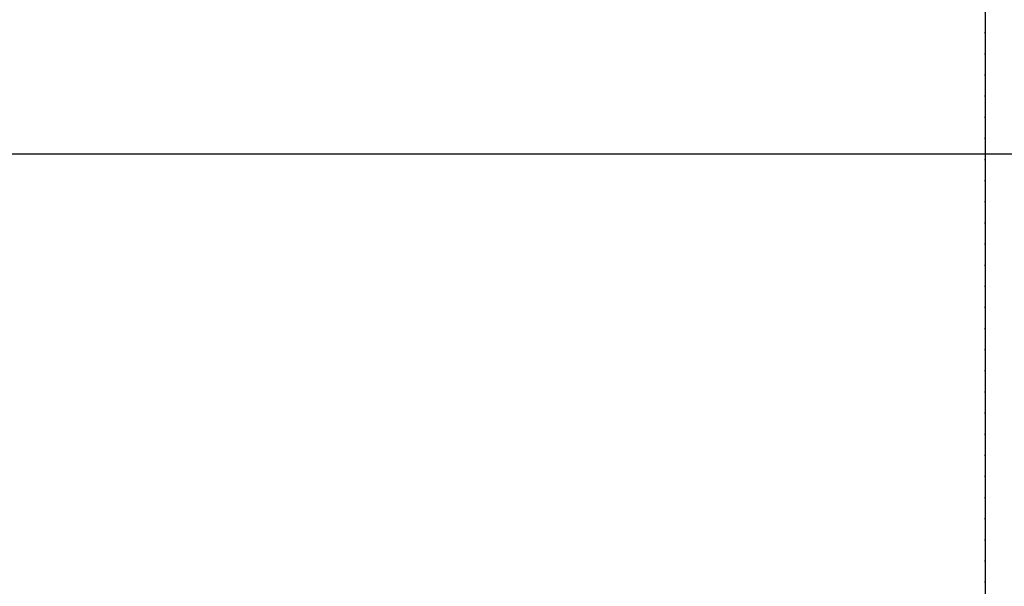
# Model space of a CAD drawing. Header units: metres. Extents: x 63115 to 703450, y -261936 to -53969.
# Tile 169 of 174: x 166847 to 167443, y -126523 to -126179. Entities that reach past the tile are written whole.
import ezdxf

# ---------------------------------------------------------------- set-up
doc = ezdxf.new("R2010")
doc.units = ezdxf.units.M
doc.header["$PDMODE"] = 35
doc.header["$PDSIZE"] = 50
doc.linetypes.add('DASHDOT2', pattern=[12.7, 6.35, -3.175, 0, -3.175])
doc.layers.get('0').update_dxf_attribs({"true_color": 0x83b7c5})
doc.layers.get('DEFPOINTS').update_dxf_attribs({"color": 6})
for name, color, linetype in [('_01-STRAMIENEN', 253, 'DASHDOT2'), ('_03-PROJECTION', 1, 'Continuous'), ('_06-DIMENSIONS', 7, 'Continuous')]:
    doc.layers.add(name, color=color, linetype=linetype)
doc.layers.add('_01Hulplijnen', color=6, linetype='Continuous', plot=False)
doc.styles.add('NIOstandard', font='arial.ttf')
doc.dimstyles.new('NIO-50-KLEIN', dxfattribs={"dimtxt": 100, "dimasz": 10, "dimexe": 2, "dimexo": 5, "dimgap": 10, "dimtad": 1, "dimdec": 0, "dimzin": 0, "dimdsep": 46, "dimtxsty": 'NIOstandard', "dimblk1": 'MAATSTR', "dimblk2": 'MAATSTR', "dimsah": 1, "dimcen": 0, "dimdle": 1.5, "dimse1": 1, "dimse2": 1, "dimclrd": 7, "dimclre": 256, "dimclrt": 256, "dimazin": 0, "dimtfac": 1, "dimtdec": 0, "dimtofl": 0, "dimtmove": 1, "dimatfit": 2, "dimldrblk": 'MAATSTR', "dimfxl": 1, "dimtvp": 1, "dimtolj": 1, "dimtzin": 0, "dimarcsym": 0})

# ---------------------------------------------------------------- blocks, each defined once
blk = doc.blocks.new('MAATSTR')
at = {"linetype": 'Continuous'}
for p, q in [((0, 5), (0, -5)), ((-4.167, 0), (4.167, 0))]:
    blk.add_line(p, q, dxfattribs=at)
at = {"linetype": 'Continuous', "const_width": 1.5}
blk.add_lwpolyline([(-0.75, 0, 1), (0.75, 0, 1)], format="xyb", close=True, dxfattribs=at)
blk = doc.blocks.new('*D246')
at = {"layer": '_06-DIMENSIONS', "color": 7, "lineweight": -2, "transparency": 16777216}
blk.add_line((5360, 4783.11), (6490, 4783.11), dxfattribs=at)
at = {"layer": 'DEFPOINTS', "color": 0, "transparency": 16777216}
for p in [(6500, 4783.11), (5350, 4150), (6500, 4150)]:
    blk.add_point(p, dxfattribs=at)
at = {"layer": '_06-DIMENSIONS', "color": 7, "lineweight": -2, "transparency": 16777216, "xscale": 10, "yscale": 10, "zscale": 10, "rotation": 180}
blk.add_blockref('MAATSTR', (5350, 4783.11), dxfattribs=at)
at = {"layer": '_06-DIMENSIONS', "color": 7, "lineweight": -2, "transparency": 16777216, "xscale": 10, "yscale": 10, "zscale": 10}
blk.add_blockref('MAATSTR', (6500, 4783.11), dxfattribs=at)
at = {"layer": '_06-DIMENSIONS', "transparency": 16777216, "insert": (5925, 4844.16), "char_height": 100, "attachment_point": 5, "style": 'NIOstandard'}
blk.add_mtext('\\A1;1150', dxfattribs=at)
blk = doc.blocks.new('*D253')
at = {"layer": '_06-DIMENSIONS', "color": 7, "lineweight": -2, "transparency": 16777216}
blk.add_line((-6490, 5193.13), (6490, 5193.13), dxfattribs=at)
at = {"layer": 'DEFPOINTS', "color": 0, "transparency": 16777216}
for p in [(6500, 5193.13), (-6500, 4150), (6500, 4150)]:
    blk.add_point(p, dxfattribs=at)
at = {"layer": '_06-DIMENSIONS', "color": 7, "lineweight": -2, "transparency": 16777216, "xscale": 10, "yscale": 10, "zscale": 10, "rotation": 180}
blk.add_blockref('MAATSTR', (-6500, 5193.13), dxfattribs=at)
at = {"layer": '_06-DIMENSIONS', "color": 7, "lineweight": -2, "transparency": 16777216, "xscale": 10, "yscale": 10, "zscale": 10}
blk.add_blockref('MAATSTR', (6500, 5193.13), dxfattribs=at)
at = {"layer": '_06-DIMENSIONS', "transparency": 16777216, "insert": (0, 5254.23), "char_height": 100, "attachment_point": 5, "style": 'NIOstandard'}
blk.add_mtext('\\A1;13000', dxfattribs=at)
blk = doc.blocks.new('*D269')
at = {"layer": '_06-DIMENSIONS', "color": 7, "lineweight": -2, "transparency": 16777216}
blk.add_line((5360, 5008.89), (6490, 5008.89), dxfattribs=at)
at = {"layer": 'DEFPOINTS', "color": 0, "transparency": 16777216}
for p in [(6500, 5008.89), (5350, 4150), (6500, 4150)]:
    blk.add_point(p, dxfattribs=at)
at = {"layer": '_06-DIMENSIONS', "color": 7, "lineweight": -2, "transparency": 16777216, "xscale": 10, "yscale": 10, "zscale": 10, "rotation": 180}
blk.add_blockref('MAATSTR', (5350, 5008.89), dxfattribs=at)
at = {"layer": '_06-DIMENSIONS', "color": 7, "lineweight": -2, "transparency": 16777216, "xscale": 10, "yscale": 10, "zscale": 10}
blk.add_blockref('MAATSTR', (6500, 5008.89), dxfattribs=at)
at = {"layer": '_06-DIMENSIONS', "transparency": 16777216, "insert": (5925, 5069.95), "char_height": 100, "attachment_point": 5, "style": 'NIOstandard'}
blk.add_mtext('\\A1;1150', dxfattribs=at)
blk = doc.blocks.new('*U244')
at = {"layer": '_01-STRAMIENEN'}
for points in [[(6500, 5487.36), (6500, -4768.64)], [(-7899.78, 4150), (6883.22, 4150)]]:
    blk.add_lwpolyline(points, dxfattribs=at)
at = {"layer": '_01Hulplijnen'}
for points in [[(6500, 5487.36), (6500, -4768.64)], [(-7899.78, 4150), (6883.22, 4150)]]:
    blk.add_lwpolyline(points, dxfattribs=at)
at = {"layer": '_06-DIMENSIONS'}
for base, p1, picture, middle in [((6500, 5193.13), (-6500, 4150), '*D253', (0, 5254.23)), ((6500, 5008.89), (5350, 4150), '*D269', (5925, 5069.95)), ((6500, 4783.11), (5350, 4150), '*D246', (5925, 4844.16))]:
    dim = blk.add_linear_dim(base=base, p1=p1, p2=(6500, 4150), dimstyle='NIO-50-KLEIN', override={"dimfxlon": 1, "dimarcsym": 1}, dxfattribs=at)
    dim.commit()
    dim.dimension.update_dxf_attribs({"geometry": picture, "text_midpoint": middle})

msp = doc.modelspace()

# ---------------------------------------------------------------- block references
at = {"layer": '_03-PROJECTION'}
msp.add_blockref('*U244', (160931.8, -130410.61), dxfattribs=at)

doc.saveas('drawing.dxf')
